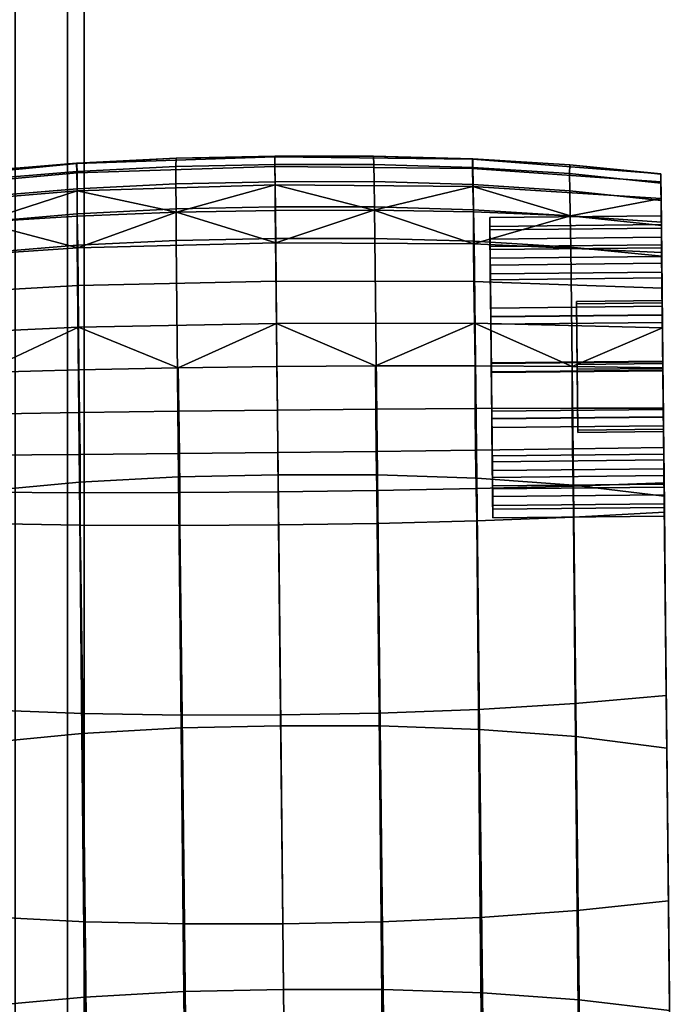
# Model space of a CAD drawing. Header units: millimetres. Extents: x -277 to 277, y -271 to 312.
# Tile 49 of 53: x 243 to 273, y 166 to 212. Entities that reach past the tile are written whole.
import ezdxf

# ---------------------------------------------------------------- set-up
doc = ezdxf.new("R2010")
doc.units = ezdxf.units.MM
doc.header["$MEASUREMENT"] = 0
doc.layers.add('podnoz', color=7, linetype='Continuous')
doc.layers.add('podrucky', color=7, linetype='Continuous')

msp = doc.modelspace()

# ---------------------------------------------------------------- meshes
at = {"layer": 'podnoz'}
mesh = msp.add_polyface(dxfattribs=at)
corners = [(70, 0.761, 384.593), (70, 70.563, 379.325), (70, 71.014, 385.308), (70, 1.213, 390.576), (70, 70.563, 379.325), (-70, 70.563, 379.325), (-70, 71.014, 385.308), (70, 71.014, 385.308), (-70, 70.563, 379.325), (70, 70.563, 379.325), (70, 0.761, 384.593), (-70, 71.014, 385.308), (70, 1.213, 390.576), (70, 71.014, 385.308), (224.067, 237.452, 10.951), (223.309, 237.307, 15), (221.262, 244.356, 15), (221.98, 244.64, 10.951), (226.474, 237.911, 7.222), (224.258, 245.542, 7.222), (230.137, 238.609, 4.772), (227.725, 246.915, 4.772), (224.067, 237.452, 19.049), (226.474, 237.911, 22.778), (224.258, 245.542, 22.778), (221.98, 244.64, 19.049), (224.772, 230, 10.951), (224, 230, 15), (230.951, 230, 4.772), (227.222, 230, 7.222), (238.091, 240.127, 4.772), (239.049, 230, 4.772), (235, 230, 4), (234.113, 239.368, 4), (244.16, 241.284, 10.951), (245.228, 230, 10.951), (242.778, 230, 7.222), (241.754, 240.825, 7.222), (244.919, 241.429, 15), (246, 230, 15), (241.754, 240.825, 22.778), (242.778, 230, 22.778), (245.228, 230, 19.049), (244.16, 241.284, 19.049), (234.113, 239.368, 26), (235, 230, 26), (239.049, 230, 25.228), (238.091, 240.127, 25.228), (227.222, 230, 22.778), (230.951, 230, 25.228), (230.137, 238.609, 25.228), (224.772, 230, 19.049), (224.772, -164.593, 10.951), (224, -164.593, 15), (230.951, -164.593, 4.772), (227.222, -164.593, 7.222), (239.049, -164.593, 4.772), (235, -164.593, 4), (245.228, -164.593, 10.951), (242.778, -164.593, 7.222), (245.228, -164.593, 19.049), (246, -164.593, 15), (239.049, -164.593, 25.228), (242.778, -164.593, 22.778), (230.951, -164.593, 25.228), (235, -164.593, 26), (224.772, -164.593, 19.049), (227.222, -164.593, 22.778), (72.954, -147.692, 408.608), (72.954, 75.722, 391.746), (69.71, 75.531, 389.21), (69.71, -147.883, 406.071), (77.251, -147.601, 409.805), (77.251, 75.812, 392.943), (67.631, 75.263, 385.661), (67.631, -148.151, 402.522), (87.774, -148.048, 403.893), (87.774, 75.366, 387.032), (85.23, 75.61, 390.266), (85.23, -147.803, 407.128), (88.975, -148.371, 399.608), (88.975, 75.043, 382.747), (81.381, 75.774, 392.438), (81.672, -147.647, 409.201), (83.046, 74.251, 372.254), (78.749, 74.16, 371.057), (87.774, 75.366, 387.032), (86.29, 74.442, 374.79), (74.328, 74.206, 371.66), (68.226, 74.607, 376.968), (70.77, 74.363, 373.734), (67.631, 75.263, 385.661), (67.025, 74.93, 381.253), (88.369, 74.71, 378.339), (69.71, 75.531, 389.21), (81.381, 75.774, 392.438), (85.23, 75.61, 390.266), (77.251, 75.812, 392.943), (72.954, 75.722, 391.746), (88.975, 75.043, 382.747)]
mesh.append_faces([[corners[k] for k in face] for face in [(0, 1, 2, 3), (4, 5, 6, 7), (8, 9, 10, 10), (11, 12, 13, 13), (14, 15, 16, 17), (18, 14, 17, 19), (20, 18, 19, 21), (22, 23, 24, 25), (15, 22, 25, 16), (14, 26, 27, 15), (20, 28, 29, 18), (18, 29, 26, 14), (30, 31, 32, 33), (34, 35, 36, 37), (37, 36, 31, 30), (33, 32, 28, 20), (38, 39, 35, 34), (40, 41, 42, 43), (44, 45, 46, 47), (47, 46, 41, 40), (23, 48, 49, 50), (15, 27, 51, 22), (22, 51, 48, 23), (50, 49, 45, 44), (39, 38, 43, 42), (26, 52, 53, 27), (28, 54, 55, 29), (29, 55, 52, 26), (31, 56, 57, 32), (35, 58, 59, 36), (36, 59, 56, 31), (32, 57, 54, 28), (42, 60, 61, 39), (46, 62, 63, 41), (41, 63, 60, 42), (49, 64, 65, 45), (51, 66, 67, 48), (27, 53, 66, 51), (48, 67, 64, 49), (45, 65, 62, 46), (39, 61, 58, 35), (68, 69, 70, 71), (72, 73, 69, 68), (71, 70, 74, 75), (76, 77, 78, 79), (80, 81, 77, 76), (72, 82, 73, 73), (83, 78, 82, 82), (84, 85, 86, 86), (87, 84, 86, 86), (86, 85, 88, 88), (89, 88, 90, 90), (88, 89, 91, 91), (92, 91, 89, 89), (86, 93, 87, 87), (88, 94, 86, 86), (86, 95, 96, 96), (95, 86, 97, 97), (91, 94, 88, 88), (98, 86, 94, 94), (98, 97, 86, 86), (99, 93, 86, 86)]])
at = {"layer": 'podrucky'}
mesh = msp.add_polyface(dxfattribs=at)
corners = [(245.669, 204.313, 590.966), (245.655, 205.116, 589.089), (241.155, 204.736, 589.093), (241.168, 203.93, 590.919), (245.676, 203.138, 592.636), (241.176, 202.758, 592.535), (245.676, 201.677, 593.999), (241.178, 201.308, 593.844), (250.281, 204.547, 590.992), (250.27, 205.347, 589.086), (250.29, 203.37, 592.692), (250.296, 201.902, 594.085), (254.903, 204.64, 590.999), (254.896, 205.44, 589.086), (236.902, 204.613, 587.26), (236.907, 204.197, 589.1), (241.132, 205.136, 587.182), (245.646, 205.507, 587.129), (236.916, 203.384, 590.849), (236.928, 202.218, 592.385), (236.942, 200.786, 593.613), (250.286, 205.734, 587.1), (254.891, 205.824, 587.093), (254.952, 200.004, 577.102), (254.973, 198.038, 576.444), (245.742, 197.857, 576.646), (245.728, 199.796, 577.287), (254.934, 201.792, 578.151), (245.703, 201.559, 578.318), (236.978, 197.46, 577.383), (236.958, 199.299, 577.966), (236.94, 200.971, 578.927), (236.926, 202.371, 580.191), (241.156, 202.76, 579.874), (245.672, 203.04, 579.659), (250.312, 203.217, 579.541), (254.896, 205.35, 583.04), (254.905, 204.494, 581.152), (245.676, 204.219, 581.274), (245.672, 205.058, 583.135), (254.892, 205.799, 585.064), (245.662, 205.493, 585.131), (236.915, 203.477, 581.718), (236.906, 204.254, 583.484), (236.902, 204.637, 585.375), (237.068, 188.857, 580.331), (236.915, 203.477, 581.718), (236.926, 202.371, 580.191), (236.94, 200.971, 578.927)]
mesh.append_faces([[corners[k] for k in face] for face in [(0, 1, 2, 3), (4, 0, 3, 5), (6, 4, 5, 7), (8, 9, 1, 0), (10, 8, 0, 4), (11, 10, 4, 6), (12, 13, 9, 8), (14, 15, 2, 16), (1, 17, 16, 2), (2, 15, 18, 3), (19, 5, 3, 18), (20, 7, 5, 19), (9, 21, 17, 1), (21, 9, 13, 22), (23, 24, 25, 26), (27, 23, 26, 28), (25, 29, 30, 26), (31, 32, 33, 28), (31, 28, 26, 30), (28, 34, 35, 35), (35, 27, 28, 28), (33, 34, 28, 28), (36, 37, 38, 39), (40, 36, 39, 41), (42, 33, 32, 32), (34, 33, 38, 38), (42, 38, 33, 33), (35, 38, 37, 37), (34, 38, 35, 35), (38, 42, 43, 39), (44, 16, 17, 41), (44, 14, 16, 16), (44, 41, 39, 43), (41, 17, 21, 21), (21, 40, 41, 41), (45, 46, 47, 47), (48, 45, 47, 47)]])
mesh = msp.add_polyface(dxfattribs=at)
corners = [(254.916, 203.463, 592.705), (254.903, 204.64, 590.999), (250.281, 204.547, 590.992), (250.29, 203.37, 592.692), (254.932, 201.994, 594.106), (250.296, 201.902, 594.085), (250.312, 203.217, 579.541), (254.918, 203.296, 579.513), (254.934, 201.792, 578.151), (254.905, 204.494, 581.152), (250.286, 205.734, 587.1), (254.891, 205.824, 587.093), (254.892, 205.799, 585.064), (264.925, 201.966, 586.013), (264.93, 201.474, 583.819), (264.921, 202.392, 583.421), (264.938, 200.758, 581.099), (264.919, 202.556, 588.572), (264.914, 202.965, 585.981), (264.967, 197.998, 580.558), (264.963, 198.336, 579.617), (264.945, 200.074, 581.829), (264.942, 200.345, 590.31), (264.929, 201.615, 588.234), (264.963, 198.355, 591.71), (264.935, 201.074, 590.994), (264.959, 198.752, 592.627), (254.896, 205.35, 583.04), (264.117, 205.251, 583.135), (264.131, 204.412, 581.274), (264.118, 205.686, 585.131), (259.516, 203.313, 579.541), (264.159, 203.234, 579.659), (259.489, 205.83, 587.1), (264.133, 205.701, 587.129), (254.952, 200.004, 577.102), (264.172, 199.989, 577.287), (264.197, 198.051, 576.646), (254.973, 198.038, 576.444), (264.159, 201.752, 578.318), (259.52, 204.644, 590.992), (264.136, 204.507, 590.966), (264.133, 205.309, 589.089), (259.515, 205.444, 589.086), (259.535, 203.467, 592.692), (264.153, 203.332, 592.636), (259.561, 202, 594.085), (264.184, 201.871, 593.999), (254.896, 205.44, 589.086)]
mesh.append_faces([[corners[k] for k in face] for face in [(0, 1, 2, 3), (4, 0, 3, 5), (6, 7, 8, 8), (9, 7, 6, 6), (10, 11, 12, 12), (13, 14, 15, 15), (16, 15, 14, 14), (17, 13, 18, 18), (15, 18, 13, 13), (16, 19, 20, 20), (14, 21, 16, 16), (19, 16, 21, 21), (22, 23, 17, 17), (13, 17, 23, 23), (24, 22, 25, 25), (17, 25, 22, 22), (25, 26, 24, 24), (27, 28, 29, 9), (12, 30, 28, 27), (9, 31, 7, 7), (31, 9, 29, 29), (32, 31, 29, 29), (30, 33, 34, 34), (33, 30, 12, 12), (33, 12, 11, 11), (35, 36, 37, 38), (8, 39, 36, 35), (39, 31, 32, 32), (31, 39, 8, 8), (31, 8, 7, 7), (40, 41, 42, 43), (44, 45, 41, 40), (46, 47, 45, 44), (1, 40, 43, 48), (0, 44, 40, 1), (4, 46, 44, 0), (43, 42, 34, 33), (33, 11, 48, 43)]])
mesh = msp.add_polyface(dxfattribs=at)
corners = [(272.929, 201.699, 588.234), (272.925, 202.05, 586.013), (264.925, 201.966, 586.013), (264.929, 201.615, 588.234), (272.93, 201.558, 583.819), (264.93, 201.474, 583.819), (272.92, 202.476, 583.421), (272.914, 203.049, 585.981), (264.914, 202.965, 585.981), (264.921, 202.392, 583.421), (272.938, 200.842, 581.099), (264.938, 200.758, 581.099), (272.918, 202.64, 588.572), (264.919, 202.556, 588.572), (272.934, 201.158, 590.994), (264.935, 201.074, 590.994), (272.905, 203.854, 581.718), (272.917, 202.748, 580.191), (268.68, 203.048, 579.874), (264.159, 203.234, 579.659), (264.131, 204.412, 581.274), (264.117, 205.251, 583.135), (272.897, 204.631, 583.484), (272.894, 205.014, 585.375), (264.118, 205.686, 585.131), (264.133, 205.701, 587.129), (268.654, 205.425, 587.182), (272.894, 204.99, 587.26), (272.932, 201.348, 578.927), (264.159, 201.752, 578.318), (264.136, 204.507, 590.966), (268.644, 204.218, 590.919), (268.64, 205.024, 589.093), (264.133, 205.309, 589.089), (264.153, 203.332, 592.636), (268.66, 203.046, 592.535), (264.184, 201.871, 593.999), (268.689, 201.596, 593.844), (272.898, 204.574, 589.1), (272.906, 203.761, 590.849), (272.919, 202.595, 592.385), (272.934, 201.163, 593.613), (272.906, 203.761, 590.849), (272.919, 202.595, 592.385), (272.934, 201.158, 590.994), (272.958, 198.836, 592.627), (272.914, 203.049, 585.981), (272.894, 204.99, 587.26), (272.918, 202.64, 588.572), (272.898, 204.574, 589.1), (272.894, 205.014, 585.375), (272.92, 202.476, 583.421), (272.905, 203.854, 581.718), (272.897, 204.631, 583.484), (272.938, 200.842, 581.099), (272.917, 202.748, 580.191), (272.932, 201.348, 578.927), (272.955, 199.107, 587.84), (272.925, 202.05, 586.013), (272.929, 201.699, 588.234), (272.957, 198.996, 584.378), (272.93, 201.558, 583.819)]
mesh.append_faces([[corners[k] for k in face] for face in [(0, 1, 2, 3), (1, 4, 5, 2), (6, 7, 8, 9), (10, 6, 9, 11), (7, 12, 13, 8), (12, 14, 15, 13), (16, 17, 18, 18), (19, 20, 18, 18), (16, 18, 20, 20), (20, 21, 22, 16), (23, 24, 25, 26), (23, 26, 27, 27), (23, 22, 21, 24), (28, 29, 18, 17), (18, 29, 19, 19), (30, 31, 32, 33), (34, 35, 31, 30), (36, 37, 35, 34), (27, 26, 32, 38), (33, 32, 26, 25), (32, 31, 39, 38), (40, 39, 31, 35), (41, 40, 35, 37), (42, 43, 44, 44), (45, 44, 43, 43), (46, 47, 48, 48), (48, 47, 49, 49), (47, 46, 50, 50), (49, 42, 48, 48), (48, 42, 44, 44), (50, 46, 51, 51), (52, 53, 51, 51), (52, 54, 55, 55), (51, 54, 52, 52), (55, 54, 56, 56), (51, 53, 50, 50), (57, 58, 59, 59), (58, 60, 61, 61)]])
mesh = msp.add_polyface(dxfattribs=at)
corners = [(245.778, 190.632, 601.715), (245.676, 201.677, 593.999), (241.178, 201.308, 593.844), (241.282, 190.212, 601.327), (245.892, 178.926, 608.626), (241.396, 178.491, 608.021), (250.403, 190.887, 601.93), (250.296, 201.902, 594.085), (237.06, 189.613, 600.75), (236.942, 200.786, 593.613), (237.184, 177.872, 607.124), (245.823, 188.637, 579.508), (245.933, 179.859, 588.013), (241.41, 180.033, 588.525), (241.304, 188.716, 579.84), (245.823, 190.146, 578.198), (241.303, 190.17, 578.537), (245.81, 191.93, 577.205), (241.289, 191.901, 577.543), (245.784, 193.882, 576.604), (241.265, 193.802, 576.934), (237.157, 180.317, 589.284), (241.522, 170.386, 596.426), (237.258, 170.754, 597.449), (237.068, 188.857, 580.331), (237.054, 190.231, 579.039), (237.017, 193.709, 577.422), (237.036, 191.883, 578.043), (236.997, 195.583, 577.205), (241.23, 195.744, 576.737), (245.747, 195.871, 576.421), (250.389, 195.964, 576.247), (250.419, 193.948, 576.423), (236.978, 197.46, 577.383), (245.742, 197.857, 576.646), (236.978, 197.46, 577.383), (236.997, 195.583, 577.205), (237.017, 193.709, 577.422), (237.036, 191.883, 578.043), (236.958, 199.299, 577.966), (237.054, 190.231, 579.039), (237.068, 188.857, 580.331), (236.94, 200.971, 578.927), (236.906, 204.254, 583.484), (236.915, 203.477, 581.718), (236.916, 203.384, 590.849), (236.907, 204.197, 589.1), (237.157, 180.317, 589.284), (236.902, 204.613, 587.26), (236.928, 202.218, 592.385), (236.902, 204.637, 585.375), (237.06, 189.613, 600.75), (236.942, 200.786, 593.613), (237.258, 170.754, 597.449)]
mesh.append_faces([[corners[k] for k in face] for face in [(0, 1, 2, 3), (4, 0, 3, 5), (6, 7, 1, 0), (8, 3, 2, 9), (3, 8, 10, 5), (11, 12, 13, 14), (15, 11, 14, 16), (17, 15, 16, 18), (19, 17, 18, 20), (21, 13, 22, 23), (24, 14, 13, 21), (25, 16, 14, 24), (26, 20, 18, 27), (26, 28, 29, 20), (27, 18, 16, 25), (30, 19, 20, 29), (31, 32, 19, 30), (33, 29, 28, 28), (30, 29, 34, 34), (33, 34, 29, 29), (30, 34, 31, 31), (35, 36, 37, 37), (38, 35, 37, 37), (39, 35, 38, 38), (40, 41, 42, 42), (38, 40, 39, 39), (39, 40, 42, 42), (43, 44, 41, 41), (45, 46, 47, 47), (48, 47, 46, 46), (49, 45, 47, 47), (47, 48, 50, 50), (43, 47, 50, 50), (43, 41, 47, 47), (51, 52, 53, 53), (52, 47, 53, 53), (52, 49, 47, 47)]])
mesh = msp.add_polyface(dxfattribs=at)
corners = [(268.956, 199.065, 587.84), (269.019, 193.068, 588.032), (269.02, 192.958, 584.569), (268.957, 198.954, 584.378), (268.986, 196.122, 589.667), (268.986, 196.122, 589.667), (268.956, 199.065, 587.84), (272.955, 199.107, 587.84), (272.986, 196.164, 589.667), (268.957, 198.954, 584.378), (268.988, 195.9, 582.742), (272.988, 195.942, 582.742), (272.957, 198.996, 584.378), (268.956, 199.065, 587.84), (268.957, 198.954, 584.378), (272.957, 198.996, 584.378), (272.955, 199.107, 587.84), (272.963, 198.438, 591.71), (272.941, 200.429, 590.31), (264.942, 200.345, 590.31), (264.963, 198.355, 591.71), (272.929, 201.699, 588.234), (264.929, 201.615, 588.234), (272.985, 196.245, 592.202), (264.985, 196.161, 592.202), (272.944, 200.158, 581.829), (272.966, 198.082, 580.558), (264.967, 197.998, 580.558), (264.945, 200.074, 581.829), (272.93, 201.558, 583.819), (264.93, 201.474, 583.819), (272.989, 195.861, 580.208), (264.99, 195.778, 580.208), (272.963, 198.42, 579.617), (272.938, 200.842, 581.099), (264.938, 200.758, 581.099), (264.963, 198.336, 579.617), (272.989, 195.829, 579.208), (264.99, 195.746, 579.208), (272.934, 201.158, 590.994), (272.958, 198.836, 592.627), (264.959, 198.752, 592.627), (264.935, 201.074, 590.994), (272.985, 196.277, 593.201), (264.985, 196.193, 593.201), (272.969, 197.837, 577.383), (272.988, 195.96, 577.205), (268.753, 196.033, 576.737), (264.234, 196.065, 576.421), (264.197, 198.051, 576.646), (264.172, 199.989, 577.287), (272.949, 199.676, 577.966), (272.932, 201.348, 578.927), (264.159, 201.752, 578.318), (264.312, 190.827, 601.715), (268.817, 190.5, 601.327), (268.689, 201.596, 593.844), (264.184, 201.871, 593.999), (272.934, 201.163, 593.613), (273.051, 189.99, 600.75), (272.985, 196.277, 593.201), (272.919, 202.595, 592.385), (272.958, 198.836, 592.627), (272.932, 201.348, 578.927), (272.938, 200.842, 581.099), (272.963, 198.42, 579.617), (272.969, 197.837, 577.383), (272.989, 195.829, 579.208), (272.988, 195.96, 577.205), (272.949, 199.676, 577.966), (272.963, 198.438, 591.71), (272.985, 196.245, 592.202), (272.986, 196.164, 589.667), (272.941, 200.429, 590.31), (272.955, 199.107, 587.84), (272.929, 201.699, 588.234), (272.957, 198.996, 584.378), (272.925, 202.05, 586.013), (272.989, 195.861, 580.208), (272.966, 198.082, 580.558), (272.988, 195.942, 582.742), (272.944, 200.158, 581.829), (272.93, 201.558, 583.819)]
mesh.append_faces([[corners[k] for k in face] for face in [(0, 1, 2, 3), (4, 1, 0, 0), (5, 6, 7, 8), (9, 10, 11, 12), (13, 14, 15, 16), (17, 18, 19, 20), (18, 21, 22, 19), (23, 17, 20, 24), (25, 26, 27, 28), (29, 25, 28, 30), (26, 31, 32, 27), (33, 34, 35, 36), (37, 33, 36, 38), (39, 40, 41, 42), (40, 43, 44, 41), (45, 46, 47, 47), (48, 49, 47, 47), (45, 47, 49, 49), (49, 50, 51, 45), (52, 51, 50, 53), (54, 55, 56, 57), (58, 59, 60, 60), (61, 58, 62, 62), (60, 62, 58, 58), (63, 64, 65, 65), (66, 65, 67, 67), (66, 67, 68, 68), (66, 69, 65, 65), (69, 63, 65, 65), (70, 71, 72, 72), (73, 70, 74, 74), (73, 74, 75, 75), (76, 77, 74, 74), (78, 79, 80, 80), (76, 80, 79, 79), (81, 82, 76, 76), (79, 81, 76, 76), (70, 72, 74, 74)]])
mesh = msp.add_polyface(dxfattribs=at)
corners = [(250.521, 179.189, 608.96), (250.403, 190.887, 601.93), (245.778, 190.632, 601.715), (245.892, 178.926, 608.626), (255.047, 190.986, 601.982), (254.932, 201.994, 594.106), (250.296, 201.902, 594.085), (255.169, 179.29, 609.041), (250.466, 188.616, 579.326), (250.568, 179.786, 587.732), (245.933, 179.859, 588.013), (245.823, 188.637, 579.508), (250.459, 190.156, 578.012), (245.823, 190.146, 578.198), (250.443, 191.969, 577.02), (245.81, 191.93, 577.205), (250.419, 193.948, 576.423), (245.784, 193.882, 576.604), (255.071, 188.648, 579.282), (255.164, 179.805, 587.665), (255.055, 190.194, 577.968), (255.036, 192.015, 576.976), (255.015, 194, 576.38), (250.389, 195.964, 576.247), (254.994, 196.022, 576.206), (254.973, 198.038, 576.444), (245.742, 197.857, 576.646), (264.99, 195.778, 580.208), (264.963, 198.336, 579.617), (264.967, 197.998, 580.558), (264.985, 196.193, 593.201), (264.985, 196.161, 592.202), (264.963, 198.355, 591.71), (264.959, 198.752, 592.627), (265.013, 193.602, 592.792), (265.017, 193.186, 579.782), (264.99, 195.746, 579.208), (265.009, 193.94, 591.851), (259.592, 196.06, 576.247), (264.197, 198.051, 576.646), (264.234, 196.065, 576.421), (259.669, 188.713, 579.326), (264.31, 188.831, 579.508), (264.385, 180.052, 588.013), (259.751, 179.882, 587.732), (259.644, 190.252, 578.012), (264.278, 190.339, 578.198), (259.621, 192.065, 577.02), (264.254, 192.124, 577.205), (259.604, 194.044, 576.423), (264.239, 194.075, 576.604), (259.684, 190.984, 601.93), (264.312, 190.827, 601.715), (264.184, 201.871, 593.999), (259.561, 202, 594.085), (259.812, 179.286, 608.96), (264.445, 179.121, 608.626)]
mesh.append_faces([[corners[k] for k in face] for face in [(0, 1, 2, 3), (4, 5, 6, 1), (7, 4, 1, 0), (8, 9, 10, 11), (12, 8, 11, 13), (14, 12, 13, 15), (16, 14, 15, 17), (18, 19, 9, 8), (20, 18, 8, 12), (21, 20, 12, 14), (22, 21, 14, 16), (16, 23, 24, 22), (25, 24, 23, 23), (23, 26, 25, 25), (27, 28, 29, 29), (30, 31, 32, 32), (32, 33, 30, 30), (30, 34, 31, 31), (27, 35, 36, 36), (28, 27, 36, 36), (31, 34, 37, 37), (25, 38, 24, 24), (38, 25, 39, 39), (40, 38, 39, 39), (41, 42, 43, 44), (45, 46, 42, 41), (47, 48, 46, 45), (49, 50, 48, 47), (18, 41, 44, 19), (20, 45, 41, 18), (21, 47, 45, 20), (22, 49, 47, 21), (38, 40, 50, 49), (49, 22, 24, 38), (51, 52, 53, 54), (55, 56, 52, 51), (4, 51, 54, 5), (7, 55, 51, 4)]])
mesh = msp.add_polyface(dxfattribs=at)
corners = [(268.988, 195.9, 582.742), (268.957, 198.954, 584.378), (269.02, 192.958, 584.569), (269.019, 193.068, 588.032), (268.986, 196.122, 589.667), (272.986, 196.164, 589.667), (273.019, 193.11, 588.032), (269.02, 192.958, 584.569), (269.019, 193.068, 588.032), (273.019, 193.11, 588.032), (273.02, 192.999, 584.569), (268.988, 195.9, 582.742), (269.02, 192.958, 584.569), (273.02, 192.999, 584.569), (272.988, 195.942, 582.742), (265.017, 193.186, 579.782), (264.99, 195.778, 580.208), (265.013, 193.584, 580.699), (265.033, 191.594, 582.1), (265.041, 190.864, 581.416), (265.009, 193.94, 591.851), (265.038, 191.18, 591.31), (265.031, 191.865, 590.581), (265.013, 193.602, 592.792), (273.009, 194.024, 591.851), (272.985, 196.245, 592.202), (264.985, 196.161, 592.202), (265.009, 193.94, 591.851), (273.03, 191.948, 590.581), (265.031, 191.865, 590.581), (272.989, 195.861, 580.208), (273.013, 193.667, 580.699), (265.013, 193.584, 580.699), (264.99, 195.778, 580.208), (273.033, 191.677, 582.1), (265.033, 191.594, 582.1), (273.017, 193.27, 579.782), (272.989, 195.829, 579.208), (264.99, 195.746, 579.208), (265.017, 193.186, 579.782), (273.041, 190.948, 581.416), (265.041, 190.864, 581.416), (272.985, 196.277, 593.201), (273.012, 193.686, 592.792), (265.013, 193.602, 592.792), (264.985, 196.193, 593.201), (273.037, 191.264, 591.31), (265.038, 191.18, 591.31), (264.239, 194.075, 576.604), (268.76, 194.09, 576.934), (268.774, 192.189, 577.543), (264.254, 192.124, 577.205), (273.008, 194.086, 577.422), (273.027, 192.26, 578.043), (268.753, 196.033, 576.737), (272.988, 195.96, 577.205), (264.234, 196.065, 576.421), (273.051, 189.99, 600.75), (272.934, 201.163, 593.613), (268.689, 201.596, 593.844), (268.817, 190.5, 601.327), (273.012, 193.686, 592.792), (272.985, 196.277, 593.201), (273.051, 189.99, 600.75), (273.037, 191.264, 591.31), (273.044, 190.608, 579.039), (273.017, 193.27, 579.782), (273.041, 190.948, 581.416), (273.027, 192.26, 578.043), (273.008, 194.086, 577.422), (272.989, 195.829, 579.208), (272.988, 195.96, 577.205), (273.03, 191.948, 590.581), (273.045, 190.548, 588.59), (273.019, 193.11, 588.032), (272.986, 196.164, 589.667), (272.985, 196.245, 592.202), (273.009, 194.024, 591.851), (273.05, 190.056, 586.396), (273.047, 190.407, 584.175), (273.02, 192.999, 584.569), (272.988, 195.942, 582.742), (273.013, 193.667, 580.699), (273.033, 191.677, 582.1), (272.989, 195.861, 580.208)]
mesh.append_faces([[corners[k] for k in face] for face in [(0, 1, 2, 2), (3, 4, 5, 6), (7, 8, 9, 10), (11, 12, 13, 14), (15, 16, 17, 17), (17, 18, 15, 15), (15, 18, 19, 19), (20, 21, 22, 22), (21, 20, 23, 23), (24, 25, 26, 27), (28, 24, 27, 29), (30, 31, 32, 33), (31, 34, 35, 32), (36, 37, 38, 39), (40, 36, 39, 41), (42, 43, 44, 45), (43, 46, 47, 44), (48, 49, 50, 51), (52, 53, 50, 49), (52, 49, 54, 55), (56, 54, 49, 48), (57, 58, 59, 60), (61, 62, 63, 63), (63, 64, 61, 61), (65, 66, 67, 67), (65, 68, 66, 66), (69, 70, 66, 66), (69, 66, 68, 68), (69, 71, 70, 70), (72, 73, 74, 74), (75, 76, 77, 77), (74, 77, 72, 72), (77, 74, 75, 75), (78, 79, 80, 80), (78, 80, 74, 74), (81, 80, 82, 82), (83, 82, 80, 80), (82, 84, 81, 81)]])
mesh = msp.add_polyface(dxfattribs=at)
corners = [(265.047, 190.323, 584.175), (265.041, 190.864, 581.416), (265.033, 191.594, 582.1), (265.062, 188.973, 586.428), (265.057, 189.382, 583.837), (265.055, 189.547, 588.988), (265.031, 191.865, 590.581), (265.038, 191.18, 591.31), (265.046, 190.464, 588.59), (265.051, 189.973, 586.396), (273.045, 190.548, 588.59), (273.03, 191.948, 590.581), (265.031, 191.865, 590.581), (265.046, 190.464, 588.59), (273.05, 190.056, 586.396), (265.051, 189.973, 586.396), (273.033, 191.677, 582.1), (273.047, 190.407, 584.175), (265.047, 190.323, 584.175), (265.033, 191.594, 582.1), (273.057, 189.466, 583.837), (273.041, 190.948, 581.416), (265.041, 190.864, 581.416), (265.057, 189.382, 583.837), (273.061, 189.057, 586.428), (265.062, 188.973, 586.428), (273.037, 191.264, 591.31), (273.055, 189.631, 588.988), (265.055, 189.547, 588.988), (265.038, 191.18, 591.31), (264.385, 180.052, 588.013), (268.902, 180.321, 588.525), (268.992, 170.674, 596.426), (264.475, 170.35, 595.737), (264.31, 188.831, 579.508), (268.826, 189.004, 579.84), (264.278, 190.339, 578.198), (268.798, 190.458, 578.537), (264.254, 192.124, 577.205), (268.774, 192.189, 577.543), (273.148, 180.694, 589.284), (273.248, 171.131, 597.449), (273.059, 189.234, 580.331), (273.044, 190.608, 579.039), (273.027, 192.26, 578.043), (264.445, 179.121, 608.626), (268.949, 178.78, 608.021), (268.817, 190.5, 601.327), (264.312, 190.827, 601.715), (273.174, 178.249, 607.124), (273.051, 189.99, 600.75), (273.248, 171.131, 597.449), (273.148, 180.694, 589.284), (273.051, 189.99, 600.75), (273.174, 178.249, 607.124), (273.055, 189.631, 588.988), (273.037, 191.264, 591.31), (273.061, 189.057, 586.428), (273.057, 189.466, 583.837), (273.041, 190.948, 581.416), (273.059, 189.234, 580.331), (273.044, 190.608, 579.039), (273.033, 191.677, 582.1), (273.02, 192.999, 584.569), (273.047, 190.407, 584.175), (273.019, 193.11, 588.032), (273.045, 190.548, 588.59), (273.05, 190.056, 586.396)]
mesh.append_faces([[corners[k] for k in face] for face in [(0, 1, 2, 2), (3, 4, 0, 0), (1, 0, 4, 4), (5, 6, 7, 7), (8, 3, 9, 9), (0, 9, 3, 3), (6, 5, 8, 8), (3, 8, 5, 5), (10, 11, 12, 13), (14, 10, 13, 15), (16, 17, 18, 19), (17, 14, 15, 18), (20, 21, 22, 23), (24, 20, 23, 25), (26, 27, 28, 29), (27, 24, 25, 28), (30, 31, 32, 33), (34, 35, 31, 30), (36, 37, 35, 34), (38, 39, 37, 36), (40, 41, 32, 31), (42, 40, 31, 35), (43, 42, 35, 37), (44, 43, 37, 39), (45, 46, 47, 48), (47, 46, 49, 50), (51, 52, 53, 53), (53, 54, 51, 51), (52, 55, 56, 56), (55, 52, 57, 57), (56, 53, 52, 52), (58, 57, 52, 52), (59, 58, 60, 60), (60, 58, 52, 52), (60, 61, 59, 59), (62, 63, 64, 64), (65, 66, 67, 67)]])
mesh = msp.add_polyface(dxfattribs=at)
corners = [(246.015, 166.648, 614.65), (245.892, 178.926, 608.626), (241.396, 178.491, 608.021), (241.52, 166.232, 613.852), (246.146, 153.903, 619.722), (241.651, 153.534, 618.761), (250.646, 166.901, 615.091), (250.521, 179.189, 608.96), (250.778, 154.13, 620.254), (255.298, 166.999, 615.198), (255.169, 179.29, 609.041), (255.432, 154.222, 620.383), (237.312, 165.641, 612.671), (237.184, 177.872, 607.124), (237.443, 153.012, 617.337), (246.046, 170.156, 595.737), (246.164, 159.638, 602.536), (241.639, 159.888, 603.389), (241.522, 170.386, 596.426), (245.933, 179.859, 588.013), (241.41, 180.033, 588.525), (250.678, 170.053, 595.358), (250.793, 159.524, 602.067), (250.568, 179.786, 587.732), (255.266, 170.064, 595.268), (255.376, 159.533, 601.956), (255.164, 179.805, 587.665), (237.367, 160.283, 604.656), (237.258, 170.754, 597.449), (264.475, 170.35, 595.737), (268.992, 170.674, 596.426), (269.096, 160.175, 603.389), (264.577, 159.831, 602.536), (259.846, 170.149, 595.358), (259.951, 159.62, 602.067), (259.751, 179.882, 587.732), (264.385, 180.052, 588.013), (273.358, 160.661, 604.656), (273.476, 149.434, 610.765), (269.211, 148.968, 609.284), (273.248, 171.131, 597.449), (264.58, 166.843, 614.65), (269.082, 166.521, 613.852), (268.949, 178.78, 608.021), (264.445, 179.121, 608.626), (264.715, 154.098, 619.722), (269.217, 153.823, 618.761), (259.944, 166.999, 615.091), (259.812, 179.286, 608.96), (260.079, 154.227, 620.254), (273.302, 166.019, 612.671), (273.174, 178.249, 607.124), (273.435, 153.389, 617.337), (273.476, 149.434, 610.765), (273.358, 160.661, 604.656), (273.302, 166.019, 612.671), (273.248, 171.131, 597.449), (273.174, 178.249, 607.124), (237.312, 165.641, 612.671), (237.485, 149.057, 610.765), (237.443, 153.012, 617.337), (237.367, 160.283, 604.656), (237.184, 177.872, 607.124), (237.06, 189.613, 600.75), (237.258, 170.754, 597.449)]
mesh.append_faces([[corners[k] for k in face] for face in [(0, 1, 2, 3), (4, 0, 3, 5), (6, 7, 1, 0), (8, 6, 0, 4), (9, 10, 7, 6), (11, 9, 6, 8), (12, 3, 2, 13), (14, 5, 3, 12), (15, 16, 17, 18), (19, 15, 18, 20), (21, 22, 16, 15), (23, 21, 15, 19), (24, 25, 22, 21), (26, 24, 21, 23), (17, 27, 28, 18), (29, 30, 31, 32), (33, 29, 32, 34), (35, 36, 29, 33), (24, 33, 34, 25), (26, 35, 33, 24), (37, 38, 39, 31), (31, 30, 40, 37), (41, 42, 43, 44), (45, 46, 42, 41), (47, 41, 44, 48), (49, 45, 41, 47), (9, 47, 48, 10), (11, 49, 47, 9), (50, 51, 43, 42), (52, 50, 42, 46), (53, 54, 55, 55), (54, 56, 57, 57), (55, 54, 57, 57), (58, 59, 60, 60), (61, 59, 58, 58), (58, 62, 61, 61), (63, 64, 61, 61), (62, 63, 61, 61)]])

doc.saveas('drawing.dxf')
